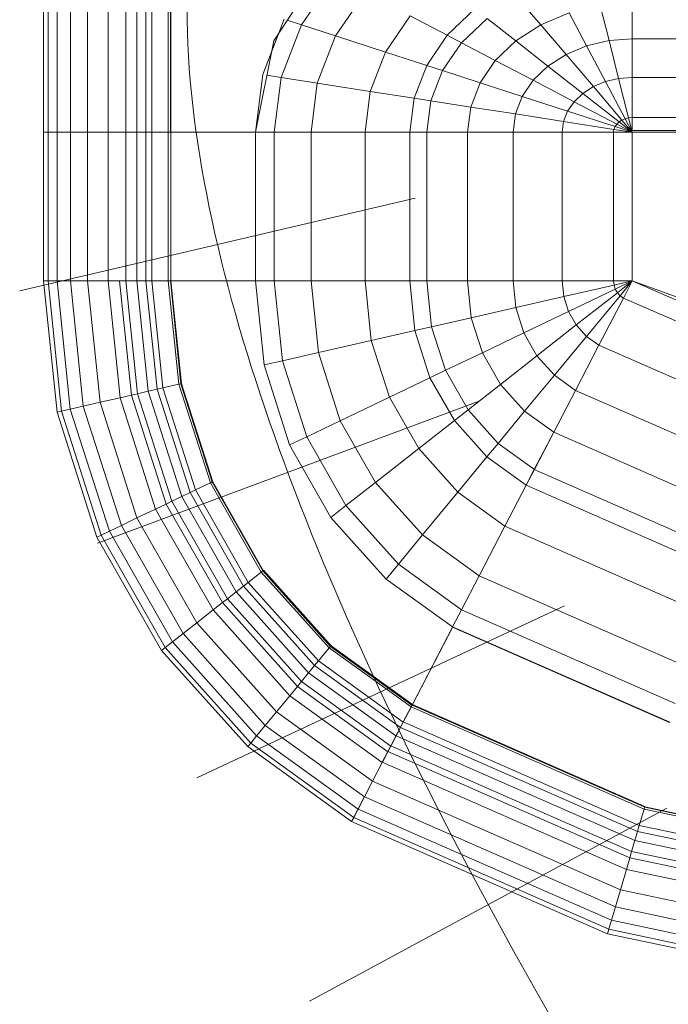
# Model space of a CAD drawing. Header units: millimetres. Extents: x 24644 to 52152, y 2709 to 38988.
# Tile 63 of 93: x 34362 to 34561, y 36376 to 36679. Entities that reach past the tile are written whole.
import ezdxf

# ---------------------------------------------------------------- set-up
doc = ezdxf.new("R2010")
doc.units = ezdxf.units.MM
doc.linetypes.add('ADSK_Осевая', pattern=[700, 500, -100, 0, -100])
for name, color, linetype, lineweight in [('M-EQPM-____-OTLN', 50, 'Continuous', 20), ('M-HVAC-DUCT-CNTR', 70, 'ADSK_Осевая', 20), ('M-HVAC-DUCT-OTLN', 70, 'Continuous', 20)]:
    doc.layers.add(name, color=color, linetype=linetype, lineweight=lineweight)

# ---------------------------------------------------------------- blocks, each defined once
blk = doc.blocks.new('Прямая форма - V line-609016-В_Этаж 01_Вентиляция')
at = {"layer": 'M-EQPM-____-OTLN', "color": 9}
for p, q in [((-299.99, 0), (-299.99, -183.27)), ((-291.73, 0), (-291.73, -183.27)), ((-271.3, 0), (-271.3, -183.27)), ((-268.48, 0), (-268.48, -183.27)), ((-266.64, 0), (-266.64, -183.27)), ((-261.6, 0), (-261.6, -183.27)), ((-260.87, -183.24), (-260.87, 0)), ((-298.6, 0), (-298.6, -183.27)), ((-295.82, 0), (-295.82, -183.27)), ((-286.45, 0), (-286.45, -183.27)), ((-280.15, 0), (-280.15, -183.27)), ((-274.68, 0), (-274.68, -183.27)), ((-260.84, 0), (-260.84, -183.27)), ((-212.64, -129.78), (-229.11, -155.13)), ((-210.44, -135.26), (-220.62, -150.2)), ((-200.99, -140.21), (-210.13, -153.61)), ((-153.93, -142.06), (-146.99, -150.2)), ((-167.24, -145.29), (-175.76, -153.43)), ((-128.72, -144.27), (-125.98, -155.06)), ((-118.83, -154.51), (-118.83, -143.5)), ((-118.83, -143.5), (-118.83, -154.51)), ((-232.55, -165.53), (-225.96, -148.47)), ((-187.18, -147.45), (-194.78, -158.6)), ((-187.18, -147.45), (-175.76, -153.43)), ((-163.51, -148.22), (-171.37, -155.74)), ((-163.51, -148.22), (-154.68, -155.15)), ((-138.23, -146.53), (-146.99, -150.2)), ((-138.23, -146.53), (-132.86, -156.7)), ((-220.62, -150.2), (-226.89, -166.41)), ((-224.98, -148.78), (-220.62, -150.2)), ((-220.62, -150.2), (-210.13, -153.61)), ((-146.99, -150.2), (-154.68, -155.15)), ((-146.99, -150.2), (-139.2, -159.35)), ((-227.69, -152.95), (-229.73, -158.23)), ((-210.13, -153.61), (-215.75, -168.15)), ((-210.13, -153.61), (-194.78, -158.6)), ((-175.76, -153.43), (-182.09, -162.72)), ((-175.76, -153.43), (-171.37, -155.74)), ((-118.83, -154.51), (-125.98, -155.06)), ((-11.83, -154.51), (-118.83, -154.51)), ((-118.83, -166.38), (-118.83, -154.51)), ((-118.83, -154.51), (-118.83, -166.38)), ((-229.11, -155.13), (-234.78, -183.24)), ((-171.37, -155.74), (-177.21, -164.3)), ((-171.37, -155.74), (-160.98, -161.18)), ((-154.68, -155.15), (-160.98, -161.18)), ((-154.68, -155.15), (-144.76, -162.93)), ((-132.86, -156.7), (-139.2, -159.35)), ((-125.98, -155.06), (-132.86, -156.7)), ((-132.86, -156.7), (-127.07, -167.67)), ((-125.98, -155.06), (-123.03, -166.71)), ((-194.78, -158.6), (-199.45, -170.69)), ((-194.78, -158.6), (-182.09, -162.72)), ((-139.2, -159.35), (-144.76, -162.93)), ((-139.2, -159.35), (-130.79, -169.23)), ((-182.09, -162.72), (-185.98, -172.79)), ((-182.09, -162.72), (-177.21, -164.3)), ((-160.98, -161.18), (-165.67, -168.05)), ((-160.98, -161.18), (-149.32, -167.29)), ((-144.76, -162.93), (-149.32, -167.29)), ((-144.76, -162.93), (-134.05, -171.33)), ((-234.78, -183.27), (-232.55, -165.53)), ((-231.25, -165.73), (-226.89, -166.41)), ((-226.89, -166.41), (-229.01, -183.27)), ((-226.89, -166.41), (-215.75, -168.15)), ((-177.21, -164.3), (-180.8, -173.6)), ((-177.21, -164.3), (-165.67, -168.05)), ((-123.03, -166.71), (-127.07, -167.67)), ((-118.83, -166.38), (-123.03, -166.71)), ((-123.03, -166.71), (-119.94, -178.86)), ((-9.11, -166.38), (-118.83, -166.38)), ((-118.83, -178.78), (-118.83, -166.38)), ((-118.83, -166.38), (-118.83, -178.78)), ((-215.75, -168.15), (-217.65, -183.27)), ((-215.75, -168.15), (-199.45, -170.69)), ((-165.67, -168.05), (-168.55, -175.51)), ((-165.67, -168.05), (-152.71, -172.26)), ((-149.32, -167.29), (-152.71, -172.26)), ((-149.32, -167.29), (-136.73, -173.89)), ((-130.79, -169.23), (-134.05, -171.33)), ((-127.07, -167.67), (-130.79, -169.23)), ((-130.79, -169.23), (-122.01, -179.53)), ((-127.07, -167.67), (-121.02, -179.12)), ((-199.45, -170.69), (-201.03, -183.27)), ((-199.45, -170.69), (-185.98, -172.79)), ((-185.98, -172.79), (-187.3, -183.27)), ((-185.98, -172.79), (-180.8, -173.6)), ((-152.71, -172.26), (-154.8, -177.66)), ((-152.71, -172.26), (-138.72, -176.81)), ((-134.05, -171.33), (-136.73, -173.89)), ((-134.05, -171.33), (-122.88, -180.09)), ((-180.8, -173.6), (-182.02, -183.27)), ((-180.8, -173.6), (-168.55, -175.51)), ((-168.55, -175.51), (-169.53, -183.27)), ((-168.55, -175.51), (-154.8, -177.66)), ((-136.73, -173.89), (-138.72, -176.81)), ((-136.73, -173.89), (-123.59, -180.77)), ((-154.8, -177.66), (-155.5, -183.27)), ((-154.8, -177.66), (-139.94, -179.98)), ((-138.72, -176.81), (-139.94, -179.98)), ((-138.72, -176.81), (-124.12, -181.55)), ((-119.94, -178.86), (-121.02, -179.12)), ((-118.83, -178.78), (-119.94, -178.86)), ((-119.94, -178.86), (-118.83, -183.27)), ((118.83, -178.78), (-118.83, -178.78)), ((-118.83, -182.73), (-118.83, -178.78)), ((-118.83, -178.78), (-118.83, -182.73)), ((-139.94, -179.98), (-140.36, -183.27)), ((-139.94, -179.98), (-124.45, -182.4)), ((-124.12, -181.55), (-124.45, -182.4)), ((-123.59, -180.77), (-124.12, -181.55)), ((-124.12, -181.55), (-118.83, -183.27)), ((-122.88, -180.09), (-123.59, -180.77)), ((-123.59, -180.77), (-118.83, -183.27)), ((-122.01, -179.53), (-122.88, -180.09)), ((-122.88, -180.09), (-118.83, -183.27)), ((-121.02, -179.12), (-122.01, -179.53)), ((-122.01, -179.53), (-118.83, -183.27)), ((-121.02, -179.12), (-118.83, -183.27)), ((-298.6, -183.27), (-299.99, -183.27)), ((-299.99, -183.27), (-299.99, -229.09)), ((-299.99, -183.27), (-298.6, -183.27)), ((-295.82, -183.27), (-298.6, -183.27)), ((-298.6, -183.27), (-298.6, -229.09)), ((-298.6, -183.27), (-295.82, -183.27)), ((-291.73, -183.27), (-295.82, -183.27)), ((-295.82, -183.27), (-295.82, -229.09)), ((-295.82, -183.27), (-291.73, -183.27)), ((-286.45, -183.27), (-291.73, -183.27)), ((-291.73, -183.27), (-291.73, -229.09)), ((-291.73, -183.27), (-286.45, -183.27)), ((-280.15, -183.27), (-286.45, -183.27)), ((-286.45, -183.27), (-286.45, -229.09)), ((-286.45, -183.27), (-280.15, -183.27)), ((-276.59, -183.27), (-280.15, -183.27)), ((-280.15, -183.27), (-280.15, -229.09)), ((-280.15, -183.27), (-276.59, -183.27)), ((-274.68, -183.27), (-276.59, -183.27)), ((-276.59, -183.27), (-274.68, -183.27)), ((-271.3, -183.27), (-274.68, -183.27)), ((-274.68, -183.27), (-274.68, -229.09)), ((-274.68, -183.27), (-271.3, -183.27)), ((-268.48, -183.27), (-271.3, -183.27)), ((-271.3, -183.27), (-271.3, -229.09)), ((-271.3, -183.27), (-268.48, -183.27)), ((-266.64, -183.27), (-268.48, -183.27)), ((-268.48, -183.27), (-268.48, -229.09)), ((-268.48, -183.27), (-266.64, -183.27)), ((-261.6, -183.27), (-266.64, -183.27)), ((-266.64, -183.27), (-266.64, -229.09)), ((-266.64, -183.27), (-261.6, -183.27)), ((-260.87, -183.27), (-261.6, -183.27)), ((-261.6, -183.27), (-261.6, -229.09)), ((-261.6, -183.27), (-260.87, -183.27)), ((-234.78, -183.24), (-260.84, -183.24)), ((-260.84, -183.27), (-260.84, -229.09)), ((-260.84, -183.27), (-234.78, -183.27)), ((-234.78, -183.27), (-234.78, -229.09)), ((-234.78, -183.27), (-229.01, -183.27)), ((-229.01, -183.27), (-234.78, -183.27)), ((-229.01, -183.27), (-229.01, -229.09)), ((-229.01, -183.27), (-217.65, -183.27)), ((-217.65, -183.27), (-229.01, -183.27)), ((-217.65, -183.27), (-217.65, -229.09)), ((-217.65, -183.27), (-201.03, -183.27)), ((-201.03, -183.27), (-217.65, -183.27)), ((-201.03, -183.27), (-201.03, -229.09)), ((-201.03, -183.27), (-187.3, -183.27)), ((-187.3, -183.27), (-201.03, -183.27)), ((-187.3, -183.27), (-187.3, -229.09)), ((-187.3, -183.27), (-182.02, -183.27)), ((-182.02, -183.27), (-187.3, -183.27)), ((-182.02, -183.27), (-182.02, -229.09)), ((-182.02, -183.27), (-169.53, -183.27)), ((-169.53, -183.27), (-182.02, -183.27)), ((-169.53, -183.27), (-169.53, -229.09)), ((-169.53, -183.27), (-155.5, -183.27)), ((-155.5, -183.27), (-169.53, -183.27)), ((-155.5, -183.27), (-155.5, -229.09)), ((-155.5, -183.27), (-140.36, -183.27)), ((-140.36, -183.27), (-155.5, -183.27)), ((-140.36, -183.27), (-140.36, -229.09)), ((-140.36, -183.27), (-124.56, -183.27)), ((-124.56, -183.27), (-140.36, -183.27)), ((-124.45, -182.4), (-124.56, -183.27)), ((-124.56, -183.27), (-124.56, -229.09)), ((-124.56, -183.27), (-118.83, -183.27)), ((-118.83, -183.27), (-124.56, -183.27)), ((-124.45, -182.4), (-118.83, -183.27)), ((-118.83, -182.73), (-5.2, -182.73)), ((-118.83, -229.07), (-118.83, -183.27)), ((-7.32, -183.27), (-118.83, -183.27)), ((-118.83, -183.27), (-118.83, -229.07)), ((-298.6, -229.09), (-299.99, -229.09)), ((-299.99, -229.09), (-295.83, -269.46)), ((-299.99, -229.09), (-298.6, -229.09)), ((-299.99, -229.09), (-295.83, -269.46)), ((-295.82, -229.09), (-298.6, -229.09)), ((-298.6, -229.09), (-294.47, -269.15)), ((-298.6, -229.09), (-295.82, -229.09)), ((-298.6, -229.09), (-294.47, -269.15)), ((-291.73, -229.09), (-295.82, -229.09)), ((-295.82, -229.09), (-291.75, -268.53)), ((-295.82, -229.09), (-291.73, -229.09)), ((-295.82, -229.09), (-291.75, -268.53)), ((-286.45, -229.09), (-291.73, -229.09)), ((-291.73, -229.09), (-287.76, -267.61)), ((-291.73, -229.09), (-286.45, -229.09)), ((-291.73, -229.09), (-287.76, -267.61)), ((-280.15, -229.09), (-286.45, -229.09)), ((-286.45, -229.09), (-282.6, -266.44)), ((-286.45, -229.09), (-280.15, -229.09)), ((-286.45, -229.09), (-282.6, -266.44)), ((-276.59, -229.09), (-280.15, -229.09)), ((-280.15, -229.09), (-276.45, -265.04)), ((-280.15, -229.09), (-276.59, -229.09)), ((-280.15, -229.09), (-276.45, -265.04)), ((-274.68, -229.09), (-276.59, -229.09)), ((-276.59, -229.09), (-272.96, -264.24)), ((-276.59, -229.09), (-274.68, -229.09)), ((-276.59, -229.09), (-272.96, -264.24)), ((-271.3, -229.09), (-274.68, -229.09)), ((-274.68, -229.09), (-271.1, -263.82)), ((-274.68, -229.09), (-271.3, -229.09)), ((-274.68, -229.09), (-271.1, -263.82)), ((-268.48, -229.09), (-271.3, -229.09)), ((-271.3, -229.09), (-267.8, -263.06)), ((-271.3, -229.09), (-268.48, -229.09)), ((-271.3, -229.09), (-267.8, -263.06)), ((-266.64, -229.09), (-268.48, -229.09)), ((-268.48, -229.09), (-265.04, -262.43)), ((-268.48, -229.09), (-266.64, -229.09)), ((-268.48, -229.09), (-265.04, -262.43)), ((-261.6, -229.09), (-266.64, -229.09)), ((-266.64, -229.09), (-263.25, -262.03)), ((-266.64, -229.09), (-261.6, -229.09)), ((-266.64, -229.09), (-263.25, -262.03)), ((-261.6, -229.09), (-258.32, -260.9)), ((-261.6, -229.09), (-260.97, -229.09)), ((-261.6, -229.09), (-258.32, -260.9)), ((-260.97, -229.09), (-257.71, -260.76)), ((-260.97, -229.09), (-260.84, -229.09)), ((-260.97, -229.09), (-257.71, -260.76)), ((-234.78, -229.09), (-260.84, -229.09)), ((-260.71, -229.09), (-260.84, -229.09)), ((-257.58, -260.73), (-260.84, -229.09)), ((-260.84, -229.09), (-257.58, -260.73)), ((-234.91, -229.09), (-260.71, -229.09)), ((-234.91, -229.09), (-234.78, -229.09)), ((-229.01, -229.09), (-234.78, -229.09)), ((-234.78, -229.09), (-229.01, -229.09)), ((-234.78, -229.09), (-232.12, -254.93)), ((-232.12, -254.93), (-234.78, -229.09)), ((-217.65, -229.09), (-229.01, -229.09)), ((-229.01, -229.09), (-226.48, -253.64)), ((-229.01, -229.09), (-217.65, -229.09)), ((-229.01, -229.09), (-226.48, -253.64)), ((-201.03, -229.09), (-217.65, -229.09)), ((-217.65, -229.09), (-215.38, -251.11)), ((-217.65, -229.09), (-201.03, -229.09)), ((-217.65, -229.09), (-215.38, -251.11)), ((-187.3, -229.09), (-201.03, -229.09)), ((-201.03, -229.09), (-199.15, -247.41)), ((-201.03, -229.09), (-187.3, -229.09)), ((-201.03, -229.09), (-199.15, -247.41)), ((-182.02, -229.09), (-187.3, -229.09)), ((-187.3, -229.09), (-185.73, -244.35)), ((-187.3, -229.09), (-182.02, -229.09)), ((-187.3, -229.09), (-185.73, -244.35)), ((-169.53, -229.09), (-182.02, -229.09)), ((-182.02, -229.09), (-180.56, -243.17)), ((-182.02, -229.09), (-169.53, -229.09)), ((-182.02, -229.09), (-180.56, -243.17)), ((-155.5, -229.09), (-169.53, -229.09)), ((-169.53, -229.09), (-168.36, -240.39)), ((-169.53, -229.09), (-155.5, -229.09)), ((-169.53, -229.09), (-168.36, -240.39)), ((-140.36, -229.09), (-155.5, -229.09)), ((-155.5, -229.09), (-154.66, -237.26)), ((-155.5, -229.09), (-140.36, -229.09)), ((-155.5, -229.09), (-154.66, -237.26)), ((-124.56, -229.09), (-140.36, -229.09)), ((-140.36, -229.09), (-139.86, -233.89)), ((-140.36, -229.09), (-124.56, -229.09)), ((-140.36, -229.09), (-139.86, -233.89)), ((-139.86, -233.89), (-124.43, -230.37)), ((-139.86, -233.89), (-124.43, -230.37)), ((-118.83, -229.09), (-124.56, -229.09)), ((-118.83, -229.09), (-124.56, -229.09)), ((-124.56, -229.09), (-124.43, -230.37)), ((-124.56, -229.09), (-124.43, -230.37)), ((-118.83, -229.09), (-124.43, -230.37)), ((-118.83, -229.09), (-124.43, -230.37)), ((-124.43, -230.37), (-124.04, -231.59)), ((-124.43, -230.37), (-124.04, -231.59)), ((-118.83, -229.09), (-124.04, -231.59)), ((-118.83, -229.09), (-124.04, -231.59)), ((-118.83, -229.09), (-123.41, -232.69)), ((-118.83, -229.09), (-123.41, -232.69)), ((-118.83, -229.09), (-122.57, -233.63)), ((-118.83, -229.09), (-122.57, -233.63)), ((-121.57, -234.34), (-118.85, -229.09)), ((-118.83, -229.09), (-121.56, -234.36)), ((-118.83, -229.07), (-73.23, -249.09)), ((-49.02, -254.19), (-118.83, -229.09)), ((-138.4, -238.46), (-124.04, -231.59)), ((-138.4, -238.46), (-124.04, -231.59)), ((-136.04, -242.61), (-123.41, -232.69)), ((-136.04, -242.61), (-123.41, -232.69)), ((-124.04, -231.59), (-123.41, -232.69)), ((-124.04, -231.59), (-123.41, -232.69)), ((-123.41, -232.69), (-122.57, -233.63)), ((-123.41, -232.69), (-122.57, -233.63)), ((-154.66, -237.26), (-139.86, -233.89)), ((-154.66, -237.26), (-139.86, -233.89)), ((-139.86, -233.89), (-138.4, -238.46)), ((-139.86, -233.89), (-138.4, -238.46)), ((-132.89, -246.14), (-122.57, -233.63)), ((-132.89, -246.14), (-122.57, -233.63)), ((-129.1, -248.85), (-121.57, -234.34)), ((-129.09, -248.88), (-121.56, -234.36)), ((-122.57, -233.63), (-121.56, -234.36)), ((-122.57, -233.63), (-121.56, -234.36)), ((-121.57, -234.34), (-74.91, -254.82)), ((-121.57, -234.34), (-74.91, -254.82)), ((-168.36, -240.39), (-154.66, -237.26)), ((-168.36, -240.39), (-154.66, -237.26)), ((-154.66, -237.26), (-152.17, -245.06)), ((-154.66, -237.26), (-152.17, -245.06)), ((-152.17, -245.06), (-138.4, -238.46)), ((-152.17, -245.06), (-138.4, -238.46)), ((-138.4, -238.46), (-136.04, -242.61)), ((-138.4, -238.46), (-136.04, -242.61)), ((-180.56, -243.17), (-168.36, -240.39)), ((-180.56, -243.17), (-168.36, -240.39)), ((-168.36, -240.39), (-164.92, -251.17)), ((-168.36, -240.39), (-164.92, -251.17)), ((-199.15, -247.41), (-185.73, -244.35)), ((-199.15, -247.41), (-185.73, -244.35)), ((-185.73, -244.35), (-180.56, -243.17)), ((-185.73, -244.35), (-180.56, -243.17)), ((-185.73, -244.35), (-181.08, -258.9)), ((-185.73, -244.35), (-181.08, -258.9)), ((-180.56, -243.17), (-176.28, -256.6)), ((-180.56, -243.17), (-176.28, -256.6)), ((-164.92, -251.17), (-152.17, -245.06)), ((-164.92, -251.17), (-152.17, -245.06)), ((-152.17, -245.06), (-148.15, -252.12)), ((-152.17, -245.06), (-148.15, -252.12)), ((-148.15, -252.12), (-136.04, -242.61)), ((-148.15, -252.12), (-136.04, -242.61)), ((-136.04, -242.61), (-132.89, -246.14)), ((-136.04, -242.61), (-132.89, -246.14)), ((-215.38, -251.11), (-199.15, -247.41)), ((-215.38, -251.11), (-199.15, -247.41)), ((-199.15, -247.41), (-193.57, -264.88)), ((-199.15, -247.41), (-193.57, -264.88)), ((-142.78, -258.12), (-132.89, -246.14)), ((-142.78, -258.12), (-132.89, -246.14)), ((-132.89, -246.14), (-129.09, -248.88)), ((-132.89, -246.14), (-129.09, -248.88)), ((-226.48, -253.64), (-215.38, -251.11)), ((-226.48, -253.64), (-215.38, -251.11)), ((-215.38, -251.11), (-208.67, -272.12)), ((-215.38, -251.11), (-208.67, -272.12)), ((-176.28, -256.6), (-164.92, -251.17)), ((-176.28, -256.6), (-164.92, -251.17)), ((-164.92, -251.17), (-159.36, -260.93)), ((-164.92, -251.17), (-159.36, -260.93)), ((-136.32, -262.77), (-129.1, -248.85)), ((-136.31, -262.79), (-129.09, -248.88)), ((-129.1, -248.85), (-79.55, -270.61)), ((-129.1, -248.85), (-79.55, -270.61)), ((-232.12, -254.93), (-226.48, -253.64)), ((-232.12, -254.93), (-226.48, -253.64)), ((-226.48, -253.64), (-219, -277.06)), ((-226.48, -253.64), (-219, -277.06)), ((-159.36, -260.93), (-148.15, -252.12)), ((-159.36, -260.93), (-148.15, -252.12)), ((-148.15, -252.12), (-142.78, -258.12)), ((-148.15, -252.12), (-142.78, -258.12)), ((-232.12, -254.93), (-224.25, -279.58)), ((-224.25, -279.58), (-232.12, -254.93)), ((-181.08, -258.9), (-176.28, -256.6)), ((-181.08, -258.9), (-176.28, -256.6)), ((-176.28, -256.6), (-169.35, -268.77)), ((-176.28, -256.6), (-169.35, -268.77)), ((-258.32, -260.9), (-257.71, -260.76)), ((-258.32, -260.9), (-257.71, -260.76)), ((-257.71, -260.76), (-257.58, -260.73)), ((-257.71, -260.76), (-257.58, -260.73)), ((-257.71, -260.76), (-248.06, -290.98)), ((-257.71, -260.76), (-248.06, -290.98)), ((-247.94, -290.92), (-257.58, -260.73)), ((-257.58, -260.73), (-247.94, -290.92)), ((-193.57, -264.88), (-181.08, -258.9)), ((-193.57, -264.88), (-181.08, -258.9)), ((-181.08, -258.9), (-173.57, -272.09)), ((-181.08, -258.9), (-173.57, -272.09)), ((-151.94, -269.23), (-142.78, -258.12)), ((-151.94, -269.23), (-142.78, -258.12)), ((-142.78, -258.12), (-136.31, -262.79)), ((-142.78, -258.12), (-136.31, -262.79)), ((-272.96, -264.24), (-271.1, -263.82)), ((-272.96, -264.24), (-271.1, -263.82)), ((-271.1, -263.82), (-267.8, -263.06)), ((-271.1, -263.82), (-267.8, -263.06)), ((-271.1, -263.82), (-260.52, -296.94)), ((-271.1, -263.82), (-260.52, -296.94)), ((-267.8, -263.06), (-265.04, -262.43)), ((-267.8, -263.06), (-265.04, -262.43)), ((-267.8, -263.06), (-257.45, -295.47)), ((-267.8, -263.06), (-257.45, -295.47)), ((-265.04, -262.43), (-263.25, -262.03)), ((-265.04, -262.43), (-263.25, -262.03)), ((-265.04, -262.43), (-254.88, -294.24)), ((-265.04, -262.43), (-254.88, -294.24)), ((-263.25, -262.03), (-258.32, -260.9)), ((-263.25, -262.03), (-258.32, -260.9)), ((-263.25, -262.03), (-253.22, -293.45)), ((-263.25, -262.03), (-253.22, -293.45)), ((-258.32, -260.9), (-248.63, -291.25)), ((-258.32, -260.9), (-248.63, -291.25)), ((-169.35, -268.77), (-159.36, -260.93)), ((-169.35, -268.77), (-159.36, -260.93)), ((-159.36, -260.93), (-151.94, -269.23)), ((-159.36, -260.93), (-151.94, -269.23)), ((-143.01, -275.66), (-136.32, -262.77)), ((-143, -275.69), (-136.31, -262.79)), ((-136.32, -262.77), (-84, -285.74)), ((-136.32, -262.77), (-84, -285.74)), ((-287.76, -267.61), (-282.6, -266.44)), ((-287.76, -267.61), (-282.6, -266.44)), ((-282.6, -266.44), (-276.45, -265.04)), ((-282.6, -266.44), (-276.45, -265.04)), ((-282.6, -266.44), (-271.23, -302.07)), ((-282.6, -266.44), (-271.23, -302.07)), ((-276.45, -265.04), (-272.96, -264.24)), ((-276.45, -265.04), (-272.96, -264.24)), ((-276.45, -265.04), (-265.5, -299.33)), ((-276.45, -265.04), (-265.5, -299.33)), ((-272.96, -264.24), (-262.26, -297.78)), ((-272.96, -264.24), (-262.26, -297.78)), ((-208.67, -272.12), (-193.57, -264.88)), ((-208.67, -272.12), (-193.57, -264.88)), ((-193.57, -264.88), (-184.55, -280.71)), ((-193.57, -264.88), (-184.55, -280.71)), ((-295.83, -269.46), (-294.47, -269.15)), ((-295.83, -269.46), (-294.47, -269.15)), ((-295.83, -269.46), (-283.54, -307.97)), ((-295.83, -269.46), (-283.54, -307.97)), ((-294.47, -269.15), (-291.75, -268.53)), ((-294.47, -269.15), (-291.75, -268.53)), ((-294.47, -269.15), (-282.27, -307.36)), ((-294.47, -269.15), (-282.27, -307.36)), ((-291.75, -268.53), (-287.76, -267.61)), ((-291.75, -268.53), (-287.76, -267.61)), ((-291.75, -268.53), (-279.74, -306.15)), ((-291.75, -268.53), (-279.74, -306.15)), ((-287.76, -267.61), (-276.02, -304.37)), ((-287.76, -267.61), (-276.02, -304.37)), ((-173.57, -272.09), (-169.35, -268.77)), ((-173.57, -272.09), (-169.35, -268.77)), ((-169.35, -268.77), (-160.1, -279.12)), ((-169.35, -268.77), (-160.1, -279.12)), ((-160.1, -279.12), (-151.94, -269.23)), ((-160.1, -279.12), (-151.94, -269.23)), ((-151.94, -269.23), (-143, -275.69)), ((-151.94, -269.23), (-143, -275.69)), ((-219, -277.06), (-208.67, -272.12)), ((-219, -277.06), (-208.67, -272.12)), ((-208.67, -272.12), (-197.84, -291.15)), ((-208.67, -272.12), (-197.84, -291.15)), ((-184.55, -280.71), (-173.57, -272.09)), ((-184.55, -280.71), (-173.57, -272.09)), ((-173.57, -272.09), (-163.55, -283.3)), ((-173.57, -272.09), (-163.55, -283.3)), ((-148.97, -287.14), (-143.01, -275.66)), ((-148.95, -287.16), (-143, -275.69)), ((-143.01, -275.66), (-88.12, -299.76)), ((-143.01, -275.66), (-88.12, -299.76)), ((-224.25, -279.58), (-219, -277.06)), ((-224.25, -279.58), (-219, -277.06)), ((-219, -277.06), (-206.92, -298.28)), ((-219, -277.06), (-206.92, -298.28)), ((-224.25, -279.58), (-211.54, -301.9)), ((-211.54, -301.9), (-224.25, -279.58)), ((-197.84, -291.15), (-184.55, -280.71)), ((-197.84, -291.15), (-184.55, -280.71)), ((-184.55, -280.71), (-172.52, -294.17)), ((-184.55, -280.71), (-172.52, -294.17)), ((-163.55, -283.3), (-160.1, -279.12)), ((-163.55, -283.3), (-160.1, -279.12)), ((-160.1, -279.12), (-148.95, -287.16)), ((-160.1, -279.12), (-148.95, -287.16)), ((-172.52, -294.17), (-163.55, -283.3)), ((-172.52, -294.17), (-163.55, -283.3)), ((-163.55, -283.3), (-151.47, -292.02)), ((-163.55, -283.3), (-151.47, -292.02)), ((-151.49, -291.99), (-148.97, -287.14)), ((-151.47, -292.02), (-148.95, -287.16)), ((-148.97, -287.14), (-91.79, -312.24)), ((-148.97, -287.14), (-91.79, -312.24)), ((-248.63, -291.25), (-248.06, -290.98)), ((-248.63, -291.25), (-248.06, -290.98)), ((-248.06, -290.98), (-247.94, -290.92)), ((-248.06, -290.98), (-247.94, -290.92)), ((-248.06, -290.98), (-232.48, -318.35)), ((-248.06, -290.98), (-232.48, -318.35)), ((-247.94, -290.92), (-232.37, -318.27)), ((-247.94, -290.92), (-232.37, -318.27)), ((-254.88, -294.24), (-253.22, -293.45)), ((-254.88, -294.24), (-253.22, -293.45)), ((-253.22, -293.45), (-248.63, -291.25)), ((-253.22, -293.45), (-248.63, -291.25)), ((-253.22, -293.45), (-237.01, -321.91)), ((-253.22, -293.45), (-237.01, -321.91)), ((-248.63, -291.25), (-232.98, -318.74)), ((-248.63, -291.25), (-232.98, -318.74)), ((-206.92, -298.28), (-197.84, -291.15)), ((-206.92, -298.28), (-197.84, -291.15)), ((-197.84, -291.15), (-183.37, -307.32)), ((-197.84, -291.15), (-183.37, -307.32)), ((-158.03, -304.61), (-151.49, -291.99)), ((-158.02, -304.64), (-151.47, -292.02)), ((-151.49, -291.99), (-93.35, -317.52)), ((-151.49, -291.99), (-93.35, -317.52)), ((-262.26, -297.78), (-260.52, -296.94)), ((-262.26, -297.78), (-260.52, -296.94)), ((-260.52, -296.94), (-257.45, -295.47)), ((-260.52, -296.94), (-257.45, -295.47)), ((-260.52, -296.94), (-243.43, -326.96)), ((-260.52, -296.94), (-243.43, -326.96)), ((-257.45, -295.47), (-254.88, -294.24)), ((-257.45, -295.47), (-254.88, -294.24)), ((-257.45, -295.47), (-240.73, -324.84)), ((-257.45, -295.47), (-240.73, -324.84)), ((-254.88, -294.24), (-238.47, -323.06)), ((-254.88, -294.24), (-238.47, -323.06)), ((-183.37, -307.32), (-172.52, -294.17)), ((-183.37, -307.32), (-172.52, -294.17)), ((-172.52, -294.17), (-158.02, -304.64)), ((-172.52, -294.17), (-158.02, -304.64)), ((-271.23, -302.07), (-265.5, -299.33)), ((-271.23, -302.07), (-265.5, -299.33)), ((-265.5, -299.33), (-262.26, -297.78)), ((-265.5, -299.33), (-262.26, -297.78)), ((-265.5, -299.33), (-247.81, -330.39)), ((-265.5, -299.33), (-247.81, -330.39)), ((-262.26, -297.78), (-244.96, -328.16)), ((-262.26, -297.78), (-244.96, -328.16)), ((-211.54, -301.9), (-206.92, -298.28)), ((-211.54, -301.9), (-206.92, -298.28)), ((-206.92, -298.28), (-190.79, -316.32)), ((-206.92, -298.28), (-190.79, -316.32)), ((-276.02, -304.37), (-271.23, -302.07)), ((-276.02, -304.37), (-271.23, -302.07)), ((-271.23, -302.07), (-252.85, -334.35)), ((-271.23, -302.07), (-252.85, -334.35)), ((-211.54, -301.9), (-194.56, -320.89)), ((-194.56, -320.89), (-211.54, -301.9)), ((-282.27, -307.36), (-279.74, -306.15)), ((-282.27, -307.36), (-279.74, -306.15)), ((-279.74, -306.15), (-276.02, -304.37)), ((-279.74, -306.15), (-276.02, -304.37)), ((-279.74, -306.15), (-260.34, -340.23)), ((-279.74, -306.15), (-260.34, -340.23)), ((-276.02, -304.37), (-257.07, -337.66)), ((-276.02, -304.37), (-257.07, -337.66)), ((-165.95, -319.88), (-158.03, -304.61)), ((-165.94, -319.91), (-158.02, -304.64)), ((-158.03, -304.61), (-97.38, -331.24)), ((-158.03, -304.61), (-97.38, -331.24)), ((-283.54, -307.97), (-282.27, -307.36)), ((-283.54, -307.97), (-282.27, -307.36)), ((-283.54, -307.97), (-263.67, -342.85)), ((-283.54, -307.97), (-263.67, -342.85)), ((-282.27, -307.36), (-262.56, -341.98)), ((-282.27, -307.36), (-262.56, -341.98)), ((-190.79, -316.32), (-183.37, -307.32)), ((-190.79, -316.32), (-183.37, -307.32)), ((-183.37, -307.32), (-165.94, -319.91)), ((-183.37, -307.32), (-165.94, -319.91)), ((-232.98, -318.74), (-232.48, -318.35)), ((-232.98, -318.74), (-232.48, -318.35)), ((-232.48, -318.35), (-232.37, -318.27)), ((-232.48, -318.35), (-232.37, -318.27)), ((-232.48, -318.35), (-211.67, -341.62)), ((-232.48, -318.35), (-211.67, -341.62)), ((-232.27, -318.19), (-232.37, -318.27)), ((-232.37, -318.27), (-232.27, -318.19)), ((-232.37, -318.27), (-211.59, -341.52)), ((-232.37, -318.27), (-211.59, -341.52)), ((-211.5, -341.42), (-232.27, -318.19)), ((-232.27, -318.19), (-211.5, -341.42)), ((-194.56, -320.89), (-190.79, -316.32)), ((-194.56, -320.89), (-190.79, -316.32)), ((-190.79, -316.32), (-171.36, -330.35)), ((-190.79, -316.32), (-171.36, -330.35)), ((-237.01, -321.91), (-232.98, -318.74)), ((-237.01, -321.91), (-232.98, -318.74)), ((-232.98, -318.74), (-212.08, -342.12)), ((-232.98, -318.74), (-212.08, -342.12)), ((-194.56, -320.89), (-174.11, -335.65)), ((-194.56, -320.89), (-174.11, -335.65)), ((-171.37, -330.33), (-165.95, -319.88)), ((-171.36, -330.35), (-165.94, -319.91)), ((-165.95, -319.88), (-102.26, -347.85)), ((-165.95, -319.88), (-102.26, -347.85)), ((-240.73, -324.84), (-238.47, -323.06)), ((-240.73, -324.84), (-238.47, -323.06)), ((-238.47, -323.06), (-237.01, -321.91)), ((-238.47, -323.06), (-237.01, -321.91)), ((-238.47, -323.06), (-216.57, -347.56)), ((-238.47, -323.06), (-216.57, -347.56)), ((-237.01, -321.91), (-215.37, -346.11)), ((-237.01, -321.91), (-215.37, -346.11)), ((-244.96, -328.16), (-243.43, -326.96)), ((-244.96, -328.16), (-243.43, -326.96)), ((-243.43, -326.96), (-240.73, -324.84)), ((-243.43, -326.96), (-240.73, -324.84)), ((-243.43, -326.96), (-220.62, -352.47)), ((-243.43, -326.96), (-220.62, -352.47)), ((-240.73, -324.84), (-218.42, -349.8)), ((-240.73, -324.84), (-218.42, -349.8)), ((-252.85, -334.35), (-247.81, -330.39)), ((-252.85, -334.35), (-247.81, -330.39)), ((-247.81, -330.39), (-244.96, -328.16)), ((-247.81, -330.39), (-244.96, -328.16)), ((-247.81, -330.39), (-224.2, -356.81)), ((-247.81, -330.39), (-224.2, -356.81)), ((-244.96, -328.16), (-221.87, -353.98)), ((-244.96, -328.16), (-221.87, -353.98)), ((-174.12, -335.63), (-171.37, -330.33)), ((-171.37, -330.33), (-105.6, -359.2)), ((-171.37, -330.33), (-105.6, -359.2)), ((-257.07, -337.66), (-252.85, -334.35)), ((-257.07, -337.66), (-252.85, -334.35)), ((-252.85, -334.35), (-228.31, -361.79)), ((-252.85, -334.35), (-228.31, -361.79)), ((-186.5, -359.48), (-174.19, -335.75)), ((-174.17, -335.77), (-186.47, -359.48)), ((-174.19, -335.75), (-174.12, -335.63)), ((-107.33, -365.1), (-174.19, -335.75)), ((-174.19, -335.75), (-107.33, -365.1)), ((-174.17, -335.77), (-174.11, -335.65)), ((-174.12, -335.63), (-107.3, -364.97)), ((-174.12, -335.63), (-107.3, -364.97)), ((-260.34, -340.23), (-257.07, -337.66)), ((-260.34, -340.23), (-257.07, -337.66)), ((-257.07, -337.66), (-231.76, -365.97)), ((-257.07, -337.66), (-231.76, -365.97)), ((-263.67, -342.85), (-262.56, -341.98)), ((-263.67, -342.85), (-262.56, -341.98)), ((-262.56, -341.98), (-260.34, -340.23)), ((-262.56, -341.98), (-260.34, -340.23)), ((-262.56, -341.98), (-236.25, -371.41)), ((-262.56, -341.98), (-236.25, -371.41)), ((-260.34, -340.23), (-234.43, -369.21)), ((-260.34, -340.23), (-234.43, -369.21)), ((-215.37, -346.11), (-212.08, -342.12)), ((-215.37, -346.11), (-212.08, -342.12)), ((-212.08, -342.12), (-211.67, -341.62)), ((-212.08, -342.12), (-211.67, -341.62)), ((-212.08, -342.12), (-186.91, -360.29)), ((-212.08, -342.12), (-186.91, -360.29)), ((-211.67, -341.62), (-211.59, -341.52)), ((-211.67, -341.62), (-211.59, -341.52)), ((-211.67, -341.62), (-186.62, -359.7)), ((-211.67, -341.62), (-186.62, -359.7)), ((-211.59, -341.52), (-211.5, -341.42)), ((-211.59, -341.52), (-211.5, -341.42)), ((-211.59, -341.52), (-186.56, -359.58)), ((-211.59, -341.52), (-186.56, -359.58)), ((-211.5, -341.42), (-186.47, -359.48)), ((-211.5, -341.42), (-186.47, -359.48)), ((-263.67, -342.85), (-237.16, -372.51)), ((-263.67, -342.85), (-237.16, -372.51)), ((-218.42, -349.8), (-216.57, -347.56)), ((-218.42, -349.8), (-216.57, -347.56)), ((-216.57, -347.56), (-215.37, -346.11)), ((-216.57, -347.56), (-215.37, -346.11)), ((-216.57, -347.56), (-190.19, -366.61)), ((-216.57, -347.56), (-190.19, -366.61)), ((-215.37, -346.11), (-189.31, -364.92)), ((-215.37, -346.11), (-189.31, -364.92)), ((-220.62, -352.47), (-218.42, -349.8)), ((-220.62, -352.47), (-218.42, -349.8)), ((-218.42, -349.8), (-191.53, -369.2)), ((-218.42, -349.8), (-191.53, -369.2)), ((-224.2, -356.81), (-221.87, -353.98)), ((-224.2, -356.81), (-221.87, -353.98)), ((-221.87, -353.98), (-220.62, -352.47)), ((-221.87, -353.98), (-220.62, -352.47)), ((-221.87, -353.98), (-194.04, -374.07)), ((-221.87, -353.98), (-194.04, -374.07)), ((-220.62, -352.47), (-193.14, -372.31)), ((-220.62, -352.47), (-193.14, -372.31)), ((-228.31, -361.79), (-224.2, -356.81)), ((-228.31, -361.79), (-224.2, -356.81)), ((-224.2, -356.81), (-195.76, -377.34)), ((-224.2, -356.81), (-195.76, -377.34)), ((-189.31, -364.91), (-186.91, -360.27)), ((-189.3, -364.93), (-186.9, -360.3)), ((-186.91, -360.27), (-186.62, -359.72)), ((-186.9, -360.3), (-186.6, -359.72)), ((-186.9, -360.28), (-115.17, -391.77)), ((-186.9, -360.28), (-115.17, -391.77)), ((-186.62, -359.72), (-186.56, -359.6)), ((-186.6, -359.72), (-186.54, -359.6)), ((-186.6, -359.73), (-115, -391.17)), ((-186.6, -359.73), (-115, -391.17)), ((-186.56, -359.6), (-186.5, -359.48)), ((-186.54, -359.6), (-186.47, -359.48)), ((-186.54, -359.61), (-114.96, -391.04)), ((-186.54, -359.61), (-114.96, -391.04)), ((-114.92, -390.91), (-186.5, -359.48)), ((-186.5, -359.48), (-114.92, -390.91)), ((-231.76, -365.97), (-228.31, -361.79)), ((-231.76, -365.97), (-228.31, -361.79)), ((-228.31, -361.79), (-198.76, -383.13)), ((-228.31, -361.79), (-198.76, -383.13)), ((-234.43, -369.21), (-231.76, -365.97)), ((-234.43, -369.21), (-231.76, -365.97)), ((-231.76, -365.97), (-201.27, -387.98)), ((-231.76, -365.97), (-201.27, -387.98)), ((-191.53, -369.19), (-190.19, -366.59)), ((-191.52, -369.21), (-190.17, -366.62)), ((-190.19, -366.59), (-189.31, -364.91)), ((-190.17, -366.62), (-189.3, -364.93)), ((-190.17, -366.6), (-117.19, -398.64)), ((-190.17, -366.6), (-117.19, -398.64)), ((-189.3, -364.91), (-116.66, -396.81)), ((-189.3, -364.91), (-116.66, -396.81)), ((-236.25, -371.41), (-234.43, -369.21)), ((-236.25, -371.41), (-234.43, -369.21)), ((-234.43, -369.21), (-203.22, -391.74)), ((-234.43, -369.21), (-203.22, -391.74)), ((-193.14, -372.29), (-191.53, -369.19)), ((-193.13, -372.32), (-191.52, -369.21)), ((-191.52, -369.2), (-118.02, -401.46)), ((-191.52, -369.2), (-118.02, -401.46)), ((-237.16, -372.51), (-236.25, -371.41)), ((-237.16, -372.51), (-236.25, -371.41)), ((-237.16, -372.51), (-205.2, -395.58)), ((-237.16, -372.51), (-205.2, -395.58)), ((-236.25, -371.41), (-204.55, -394.29)), ((-236.25, -371.41), (-204.55, -394.29)), ((-194.06, -374.05), (-193.14, -372.29)), ((-194.04, -374.07), (-193.13, -372.32)), ((-193.13, -372.3), (-119.02, -404.84)), ((-193.13, -372.3), (-119.02, -404.84)), ((-195.76, -377.33), (-194.06, -374.05)), ((-195.73, -377.33), (-194.04, -374.07)), ((-194.04, -374.05), (-119.58, -406.75)), ((-194.04, -374.05), (-119.58, -406.75)), ((-198.76, -383.11), (-195.77, -377.35)), ((-198.73, -383.11), (-195.74, -377.35)), ((-195.74, -377.33), (-120.62, -410.31)), ((-195.74, -377.33), (-120.62, -410.31)), ((-201.27, -387.96), (-198.77, -383.14)), ((-201.25, -387.96), (-198.75, -383.14)), ((-198.75, -383.12), (-122.48, -416.6)), ((-198.75, -383.12), (-122.48, -416.6)), ((-203.22, -391.72), (-201.29, -387.99)), ((-203.2, -391.72), (-201.26, -387.99)), ((-201.26, -387.97), (-124.03, -421.88)), ((-201.26, -387.97), (-124.03, -421.88)), ((-115.17, -391.77), (-115, -391.17)), ((-115.17, -391.77), (-115, -391.17)), ((-115, -391.17), (-114.96, -391.04)), ((-115, -391.17), (-114.96, -391.04)), ((-115, -391.17), (-38.84, -407.21)), ((-115, -391.17), (-38.84, -407.21)), ((-114.92, -390.91), (-114.96, -391.04)), ((-114.96, -391.04), (-114.92, -390.91)), ((-38.83, -407.07), (-114.96, -391.04)), ((-114.96, -391.04), (-38.83, -407.07)), ((-204.55, -394.28), (-203.24, -391.75)), ((-204.53, -394.28), (-203.21, -391.75)), ((-203.21, -391.73), (-125.23, -425.96)), ((-203.21, -391.73), (-125.23, -425.96)), ((-116.66, -396.81), (-115.17, -391.77)), ((-116.66, -396.81), (-115.17, -391.77)), ((-115.17, -391.77), (-38.9, -407.83)), ((-115.17, -391.77), (-38.9, -407.83)), ((-205.21, -395.56), (-126.45, -430.14)), ((-205.21, -395.56), (-126.45, -430.14)), ((-205.2, -395.58), (-204.54, -394.3)), ((-204.54, -394.29), (-126.04, -428.75)), ((-204.54, -394.29), (-126.04, -428.75)), ((-117.19, -398.64), (-116.66, -396.81)), ((-117.19, -398.64), (-116.66, -396.81)), ((-116.66, -396.81), (-39.4, -413.08)), ((-116.66, -396.81), (-39.4, -413.08)), ((-118.02, -401.46), (-117.19, -398.64)), ((-118.02, -401.46), (-117.19, -398.64)), ((-117.19, -398.64), (-39.58, -414.98)), ((-117.19, -398.64), (-39.58, -414.98)), ((-119.02, -404.84), (-118.02, -401.46)), ((-119.02, -404.84), (-118.02, -401.46)), ((-118.02, -401.46), (-39.86, -417.92)), ((-118.02, -401.46), (-39.86, -417.92)), ((-119.58, -406.75), (-119.02, -404.84)), ((-119.58, -406.75), (-119.02, -404.84)), ((-119.02, -404.84), (-40.2, -421.44)), ((-119.02, -404.84), (-40.2, -421.44)), ((-120.62, -410.31), (-119.58, -406.75)), ((-120.62, -410.31), (-119.58, -406.75)), ((-119.58, -406.75), (-40.39, -423.42)), ((-119.58, -406.75), (-40.39, -423.42)), ((-122.48, -416.6), (-120.62, -410.31)), ((-122.48, -416.6), (-120.62, -410.31)), ((-120.62, -410.31), (-40.74, -427.13)), ((-120.62, -410.31), (-40.74, -427.13)), ((-124.03, -421.88), (-122.48, -416.6)), ((-124.03, -421.88), (-122.48, -416.6)), ((-122.48, -416.6), (-41.37, -433.69)), ((-122.48, -416.6), (-41.37, -433.69)), ((-125.23, -425.96), (-124.03, -421.88)), ((-125.23, -425.96), (-124.03, -421.88)), ((-124.03, -421.88), (-41.89, -439.17)), ((-124.03, -421.88), (-41.89, -439.17)), ((-126.04, -428.75), (-125.23, -425.96)), ((-126.04, -428.75), (-125.23, -425.96)), ((-125.23, -425.96), (-42.3, -443.43)), ((-125.23, -425.96), (-42.3, -443.43)), ((-126.45, -430.14), (-126.04, -428.75)), ((-126.45, -430.14), (-126.04, -428.75)), ((-126.45, -430.14), (-42.71, -447.77)), ((-126.45, -430.14), (-42.71, -447.77)), ((-126.04, -428.75), (-42.57, -446.33)), ((-126.04, -428.75), (-42.57, -446.33))]:
    blk.add_line(p, q, dxfattribs=at)
blk = doc.blocks.new('Прямая форма - FU - 054-609017-В_Этаж 01_Вентиляция')
blk.add_blockref('Прямая форма - V line-609016-В_Этаж 01_Вентиляция', (0, 0))
blk = doc.blocks.new('V line_ifc_RVT-1-В_Этаж 01_Вентиляция')
at = {"layer": 'M-EQPM-____-OTLN', "color": 9, "lineweight": 20}
blk.add_blockref('Прямая форма - FU - 054-609017-В_Этаж 01_Вентиляция', (34669.08, 36827.63), dxfattribs=at)

msp = doc.modelspace()

# ---------------------------------------------------------------- linework, layer by layer
at = {"layer": 'M-HVAC-DUCT-CNTR', "color": 5}
msp.add_open_spline([(34413.2418, 36682.47), (34413.2419, 36527.8837), (34569.7699, 36292.617), (34636.1777, 36199.7601)], degree=3, dxfattribs=at)
at = {"layer": 'M-HVAC-DUCT-OTLN', "color": 5}
for p, q in [((34483.4567, 36624.0355), (34361.7584, 36595.4957)), ((34502.7947, 36561.4693), (34385.6774, 36517.7823)), ((34529.4356, 36498.5002), (34416.2263, 36445.5037)), ((34560.943, 36436.1686), (34450.9594, 36376.7665))]:
    msp.add_line(p, q, dxfattribs=at)

# ---------------------------------------------------------------- block references
at = {"lineweight": 9}
msp.add_blockref('V line_ifc_RVT-1-В_Этаж 01_Вентиляция', (0, 0), dxfattribs=at)

doc.saveas('drawing.dxf')
